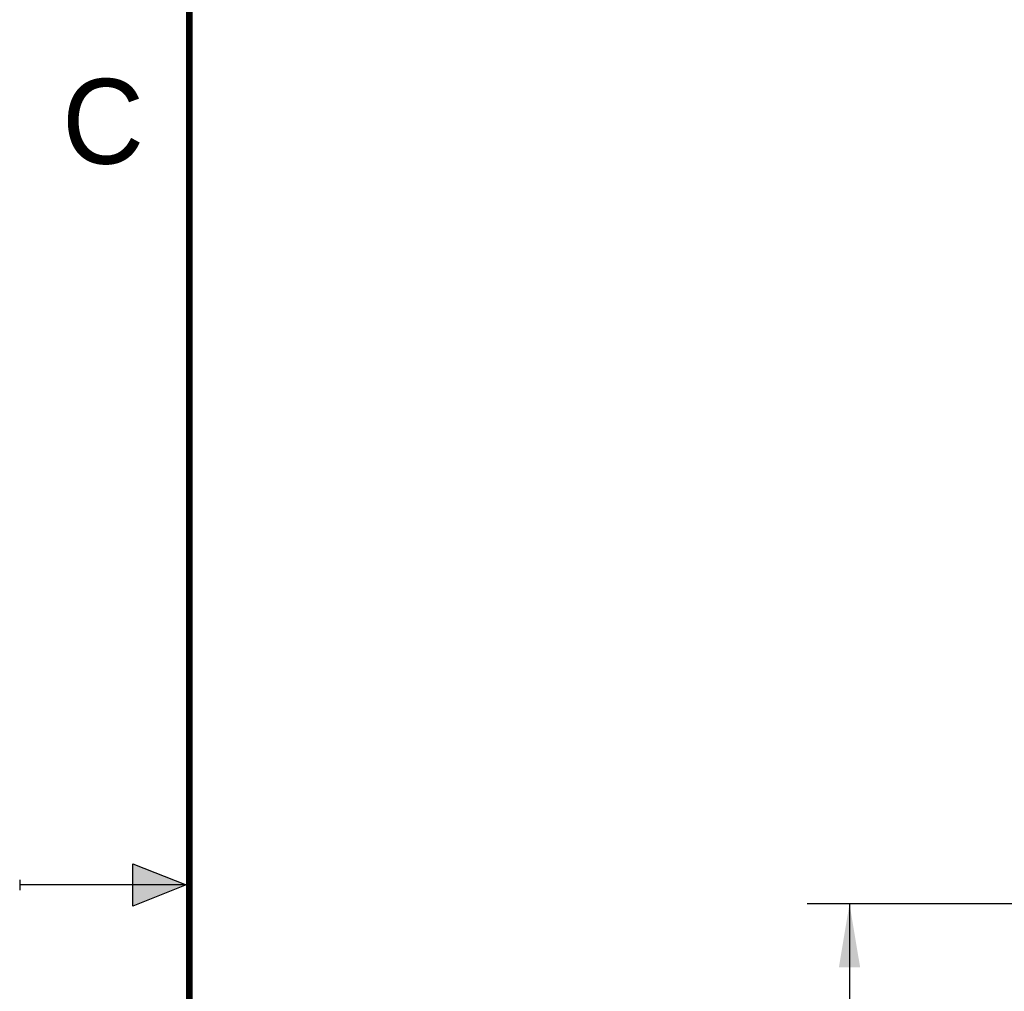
# Model space of a CAD drawing. Header units: inches. Extents: x 0 to 22, y 0 to 17.
# Tile 5 of 29: x 0 to 2.9, y 8.2 to 11. Entities that reach past the tile are written whole.
import ezdxf

# ---------------------------------------------------------------- set-up
doc = ezdxf.new("R2010")
doc.units = ezdxf.units.IN
doc.header["$LTSCALE"] = 1.21
doc.header["$MEASUREMENT"] = 0
doc.layers.get('0').update_dxf_attribs({"linetype": 'CONTINUOUS'})
doc.layers.add('DIMENSIONS', color=7, linetype='CONTINUOUS')
doc.styles.get("Standard").update_dxf_attribs({"font": 'txt', "width": 0.8})
doc.dimstyles.new('DIMSTYLE_1', dxfattribs={"dimtxt": 0.125, "dimasz": 0.1875, "dimexe": 0.18, "dimexo": 0.0625, "dimgap": 0.09, "dimtad": 0, "dimtih": 1, "dimtoh": 1, "dimdec": 3, "dimzin": 4, "dimdsep": 46, "dimtxsty": 'STANDARD', "dimblk": '_FILLED', "dimblk1": '_FILLED', "dimblk2": '_FILLED', "dimcen": 0.09, "dimadec": 0, "dimazin": 0, "dimtp": 0.001, "dimtm": 0.001, "dimtfac": 1, "dimtdec": 3, "dimtofl": 0, "dimtmove": 0, "dimatfit": 3, "dimldrblk": '_FILLED', "dimfxl": 1, "dimtolj": 1, "dimtzin": 4, "dimarcsym": 0})

# ---------------------------------------------------------------- blocks, each defined once
blk = doc.blocks.new('_FILLED')
at = {"color": 0, "linetype": 'BYBLOCK'}
blk.add_solid([(0, 0), (-1, 0.167), (-1, -0.167)], dxfattribs=at)
blk = doc.blocks.new('*D4')
at = {"layer": 'DIMENSIONS', "color": 2, "linetype": 'CONTINUOUS'}
for p, q in [((3.5983, 8.4447), (2.3199, 8.4447)), ((2.4449, 8.4447), (2.4449, 7.8272)), ((2.4449, 6.5847), (2.4449, 7.5772)), ((3.5983, 6.5847), (2.3199, 6.5847))]:
    blk.add_line(p, q, dxfattribs=at)
at = {"layer": 'DIMENSIONS', "color": 2, "linetype": 'CONTINUOUS', "xscale": 0.1875, "yscale": 0.1875, "zscale": 0.1875}
for p, rotation in [((2.4449, 8.4447), 90), ((2.4449, 6.5847), 270)]:
    blk.add_blockref('_FILLED', p, dxfattribs=dict(at, rotation=rotation))
at = {"layer": 'DIMENSIONS', "color": 2, "linetype": 'CONTINUOUS', "width": 0.8}
for s, p in [('[', (2.4074, 7.6397)), (']', (3.0074, 7.6397)), ('1.860', (1.7824, 7.6397)), ('47.24', (2.5074, 7.6397))]:
    blk.add_text(s, height=0.125, dxfattribs=at).set_placement(p)

msp = doc.modelspace()

# ---------------------------------------------------------------- hatches: boundary and pattern name
at = {"linetype": 'CONTINUOUS'}
msp.add_hatch(color=2, dxfattribs=at).paths.add_polyline_path([(0.3337, 8.5625), (0.49, 8.5), (0.3337, 8.4375)])

# ---------------------------------------------------------------- linework, layer by layer
at = {"color": 2, "linetype": 'CONTINUOUS'}
for p, q in [((0.3337, 8.4375), (0.3337, 8.5625)), ((0.3337, 8.5625), (0.49, 8.5)), ((0, 8.515), (0, 8.485)), ((0.49, 8.5), (0, 8.5)), ((0.49, 8.5), (0.3337, 8.4375))]:
    msp.add_line(p, q, dxfattribs=at)
at = {"color": 7, "linetype": 'CONTINUOUS', "const_width": 0.02}
msp.add_lwpolyline([(0.5, 16.5), (0.5, 0.5)], dxfattribs=at)

# ---------------------------------------------------------------- texts
at = {"color": 2, "linetype": 'CONTINUOUS'}
msp.add_text('C', height=0.25, dxfattribs=at).set_placement((0.125, 10.625))

# ---------------------------------------------------------------- dimensions: what is measured, and where the dimension line sits
at = {"layer": 'DIMENSIONS', "color": 2, "linetype": 'CONTINUOUS'}
dim = msp.add_linear_dim(base=(2.4449, 8.4447), p1=(3.5983, 6.5847), p2=(3.5983, 8.4447), angle=90, dimstyle='DIMSTYLE_1', dxfattribs=at)
dim.commit()
dim.dimension.update_dxf_attribs({"geometry": '*D4', "text_midpoint": (2.4449, 7.7022), "dimtype": 160})

doc.saveas('drawing.dxf')
